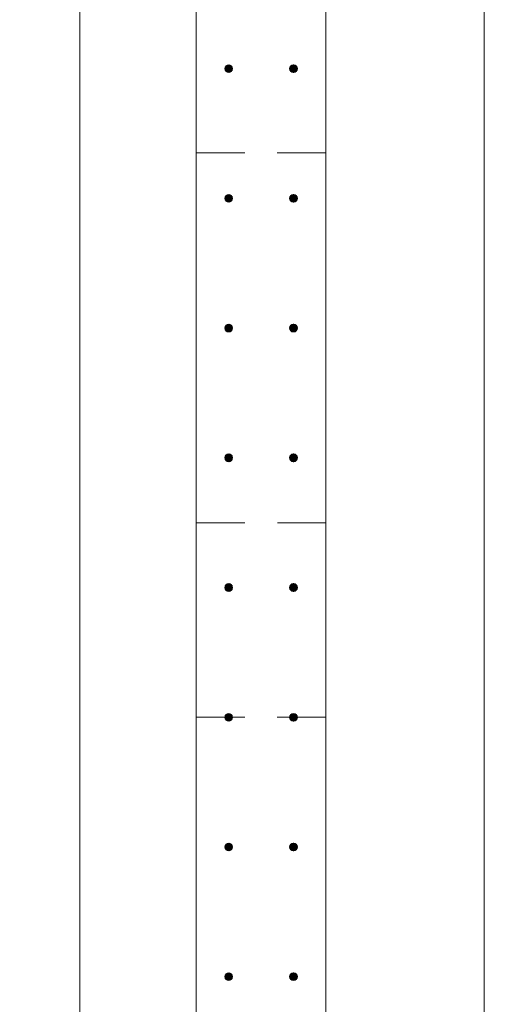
# Model space of a CAD drawing. Header units: millimetres. Extents: x 25712 to 56175, y 7539 to 18037.
# Tile 70 of 73: x 53928 to 54681, y 14457 to 15975. Entities that reach past the tile are written whole.
import ezdxf

# ---------------------------------------------------------------- set-up
doc = ezdxf.new("R2010")
doc.units = ezdxf.units.MM
doc.linetypes.add('ADSK_Линия сетки', pattern=[625, 500, -62.5, 0, -62.5])
doc.linetypes.add('ADSK_Невидимые', pattern=[125, 75, -50])
for name, color, linetype, lineweight in [('A-____-____-DIMS', 211, 'Continuous', 9), ('A-____-____-DIMS-25', 211, 'Continuous', 9), ('A-WALL-____-HDLN', 110, 'ADSK_Невидимые', 20), ('A-WALL-____-MCUT', 113, 'Continuous', 50), ('S-GRID-____-OTLN', 1, 'Continuous', 9), ('S-RBAR-____-MCUT', 171, 'Continuous', 20)]:
    doc.layers.add(name, color=color, linetype=linetype, lineweight=lineweight)
doc.styles.add('GOST Common_I_2', font='GOST Common Italic.ttf', dxfattribs={"width": 0.8, "height": 62.5})
doc.dimstyles.new('ADSK_Для_арматуры_Основной_2_5_мм_шаг_кол-во_Стрелки_точный', dxfattribs={"dimscale": 304.8, "dimtxt": 0.206224, "dimasz": 0.246063, "dimexe": 0.123031, "dimexo": 0.000403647, "dimgap": 0.032808, "dimtad": 1, "dimdec": 0, "dimlfac": 304.8, "dimdsep": 46, "dimtxsty": 'GOST Common_I_2', "dimsah": 1, "dimcen": 0.09, "dimdle": 0.123031, "dimazin": 0, "dimtfac": 1, "dimtdec": 4, "dimtix": 1, "dimtmove": 0, "dimatfit": 3, "dimfxl": 1, "dimtvp": 1, "dimtfill": 1, "dimtolj": 1, "dimtzin": 0, "dimarcsym": 2})

# ---------------------------------------------------------------- blocks, each defined once
blk = doc.blocks.new('DIMBLOCK176-КЖ1_ПЭ_ВЭ2_Армирование_Вертикальное')
at = {"layer": 'A-____-____-DIMS-25', "lineweight": 40}
for points in [[(54643.8, 16300), (54633.9, 16225), (54653.6, 16225)], [(54643.8, 11100), (54653.6, 11175), (54633.9, 11175)]]:
    blk.add_hatch(color=256, dxfattribs=at).paths.add_polyline_path(points)
at = {"layer": 'A-____-____-DIMS-25'}
for p, q in [((54643.8, 16337.5), (54643.8, 11062.5)), ((54643.8, 16300), (54387.5, 16300)), ((54643.8, 16300), (54681.3, 16300)), ((54643.8, 11100), (54387.5, 11100)), ((54643.8, 11100), (54681.3, 11100))]:
    blk.add_line(p, q, dxfattribs=at)
at = {"layer": 'A-____-____-DIMS-25', "lineweight": 40}
for p, q in [((54643.8, 16300), (54633.9, 16225)), ((54653.6, 16225), (54643.8, 16300)), ((54633.9, 16225), (54653.6, 16225)), ((54653.6, 11175), (54633.9, 11175)), ((54633.9, 11175), (54643.8, 11100)), ((54643.8, 11100), (54653.6, 11175))]:
    blk.add_line(p, q, dxfattribs=at)
at = {"layer": 'A-____-____-DIMS-25', "color": 0, "insert": (54552.1, 13508.8), "char_height": 62.5, "width": 458.964, "attachment_point": 1, "rotation": 90, "line_spacing_factor": 1.022761, "style": 'GOST Common_I_2', "bg_fill": 3, "box_fill_scale": 1.25, "bg_fill_color": 256, "bg_fill_true_color": 13158600, "bg_fill_transparency": 0}
blk.add_mtext('400x13=5200', dxfattribs=at)
blk = doc.blocks.new('_None')
blk = doc.blocks.new('DIMBLOCK178-КЖ1_ПЭ_ВЭ2_Армирование_Вертикальное')
at = {"layer": 'A-____-____-DIMS-25', "lineweight": 40}
for points in [[(54020.5, 16100), (54010.6, 16025), (54030.4, 16025)], [(54020.5, 10900), (54030.4, 10975), (54010.6, 10975)]]:
    blk.add_hatch(color=256, dxfattribs=at).paths.add_polyline_path(points)
at = {"layer": 'A-____-____-DIMS-25'}
for p, q in [((54020.5, 16137.5), (54020.5, 10862.5)), ((54020.5, 16100), (53983, 16100)), ((54020.5, 16100), (54212.5, 16100)), ((54020.5, 10900), (53983, 10900)), ((54020.5, 10900), (54212.5, 10900))]:
    blk.add_line(p, q, dxfattribs=at)
at = {"layer": 'A-____-____-DIMS-25', "lineweight": 40}
for p, q in [((54020.5, 16100), (54010.6, 16025)), ((54030.4, 16025), (54020.5, 16100)), ((54010.6, 16025), (54030.4, 16025)), ((54030.4, 10975), (54010.6, 10975)), ((54010.6, 10975), (54020.5, 10900)), ((54020.5, 10900), (54030.4, 10975))]:
    blk.add_line(p, q, dxfattribs=at)
at = {"layer": 'A-____-____-DIMS-25', "color": 0, "insert": (53928.8, 13308.8), "char_height": 62.5, "width": 458.964, "attachment_point": 1, "rotation": 90, "line_spacing_factor": 1.022761, "style": 'GOST Common_I_2', "bg_fill": 3, "box_fill_scale": 1.25, "bg_fill_color": 256, "bg_fill_true_color": 13158600, "bg_fill_transparency": 0}
blk.add_mtext('400x13=5200', dxfattribs=at)

msp = doc.modelspace()

# ---------------------------------------------------------------- hatches: boundary and pattern name
at = {"layer": 'S-RBAR-____-MCUT'}
h = msp.add_hatch(color=256, dxfattribs=at)
edge = h.paths.add_edge_path()
edge.add_arc((54250.0003, 15900.001), 6, 0, 360)
for points in [[(54250.0003, 15894.001), (54255.1964, 15897.001), (54255.1964, 15903.001), (54250.0003, 15906.001), (54244.8041, 15903.001), (54244.8041, 15897.001)], [(54350.0003, 15894.001), (54355.1964, 15897.001), (54355.1964, 15903.001), (54350.0003, 15906.001), (54344.8041, 15903.001), (54344.8041, 15897.001)], [(54250.0003, 15694.001), (54255.1964, 15697.001), (54255.1964, 15703.001), (54250.0003, 15706.001), (54244.8041, 15703.001), (54244.8041, 15697.001)], [(54350.0003, 15694.001), (54355.1964, 15697.001), (54355.1964, 15703.001), (54350.0003, 15706.001), (54344.8041, 15703.001), (54344.8041, 15697.001)], [(54250.0003, 15494.001), (54255.1964, 15497.001), (54255.1964, 15503.001), (54250.0003, 15506.001), (54244.8041, 15503.001), (54244.8041, 15497.001)], [(54350.0003, 15494.001), (54355.1964, 15497.001), (54355.1964, 15503.001), (54350.0003, 15506.001), (54344.8041, 15503.001), (54344.8041, 15497.001)], [(54250.0003, 15294.001), (54255.1964, 15297.001), (54255.1964, 15303.001), (54250.0003, 15306.001), (54244.8041, 15303.001), (54244.8041, 15297.001)], [(54350.0003, 15294.001), (54355.1964, 15297.001), (54355.1964, 15303.001), (54350.0003, 15306.001), (54344.8041, 15303.001), (54344.8041, 15297.001)], [(54250.0003, 15094.001), (54255.1964, 15097.001), (54255.1964, 15103.001), (54250.0003, 15106.001), (54244.8041, 15103.001), (54244.8041, 15097.001)], [(54350.0003, 15094.001), (54355.1964, 15097.001), (54355.1964, 15103.001), (54350.0003, 15106.001), (54344.8041, 15103.001), (54344.8041, 15097.001)], [(54250.0003, 14894.001), (54255.1964, 14897.001), (54255.1964, 14903.001), (54250.0003, 14906.001), (54244.8041, 14903.001), (54244.8041, 14897.001)], [(54350.0003, 14894.001), (54355.1964, 14897.001), (54355.1964, 14903.001), (54350.0003, 14906.001), (54344.8041, 14903.001), (54344.8041, 14897.001)], [(54250.0003, 14694.001), (54255.1964, 14697.001), (54255.1964, 14703.001), (54250.0003, 14706.001), (54244.8041, 14703.001), (54244.8041, 14697.001)], [(54350.0003, 14694.001), (54355.1964, 14697.001), (54355.1964, 14703.001), (54350.0003, 14706.001), (54344.8041, 14703.001), (54344.8041, 14697.001)], [(54250.0003, 14494.001), (54255.1964, 14497.001), (54255.1964, 14503.001), (54250.0003, 14506.001), (54244.8041, 14503.001), (54244.8041, 14497.001)], [(54350.0003, 14494.001), (54355.1964, 14497.001), (54355.1964, 14503.001), (54350.0003, 14506.001), (54344.8041, 14503.001), (54344.8041, 14497.001)]]:
    msp.add_hatch(color=256, dxfattribs=at).paths.add_polyline_path(points)
h = msp.add_hatch(color=256, dxfattribs=at)
edge = h.paths.add_edge_path()
edge.add_arc((54350.0003, 15900.001), 6, 0, 360)
h = msp.add_hatch(color=256, dxfattribs=at)
edge = h.paths.add_edge_path()
edge.add_arc((54250.0003, 15700.001), 6, 0, 360)
h = msp.add_hatch(color=256, dxfattribs=at)
edge = h.paths.add_edge_path()
edge.add_arc((54350.0003, 15700.001), 6, 0, 360)
h = msp.add_hatch(color=256, dxfattribs=at)
edge = h.paths.add_edge_path()
edge.add_arc((54250.0003, 15500.001), 6, 0, 360)
h = msp.add_hatch(color=256, dxfattribs=at)
edge = h.paths.add_edge_path()
edge.add_arc((54350.0003, 15500.001), 6, 0, 360)
h = msp.add_hatch(color=256, dxfattribs=at)
edge = h.paths.add_edge_path()
edge.add_arc((54250.0003, 15300.001), 6, 0, 360)
h = msp.add_hatch(color=256, dxfattribs=at)
edge = h.paths.add_edge_path()
edge.add_arc((54350.0003, 15300.001), 6, 0, 360)
h = msp.add_hatch(color=256, dxfattribs=at)
edge = h.paths.add_edge_path()
edge.add_arc((54250.0003, 15100.001), 6, 0, 360)
h = msp.add_hatch(color=256, dxfattribs=at)
edge = h.paths.add_edge_path()
edge.add_arc((54350.0003, 15100.001), 6, 0, 360)
h = msp.add_hatch(color=256, dxfattribs=at)
edge = h.paths.add_edge_path()
edge.add_arc((54250.0003, 14900.001), 6, 0, 360)
h = msp.add_hatch(color=256, dxfattribs=at)
edge = h.paths.add_edge_path()
edge.add_arc((54350.0003, 14900.001), 6, 0, 360)
h = msp.add_hatch(color=256, dxfattribs=at)
edge = h.paths.add_edge_path()
edge.add_arc((54250.0003, 14700.001), 6, 0, 360)
h = msp.add_hatch(color=256, dxfattribs=at)
edge = h.paths.add_edge_path()
edge.add_arc((54350.0003, 14700.001), 6, 0, 360)
h = msp.add_hatch(color=256, dxfattribs=at)
edge = h.paths.add_edge_path()
edge.add_arc((54250.0003, 14500.001), 6, 0, 360)
h = msp.add_hatch(color=256, dxfattribs=at)
edge = h.paths.add_edge_path()
edge.add_arc((54350.0003, 14500.001), 6, 0, 360)

# ---------------------------------------------------------------- linework, layer by layer
at = {"layer": 'A-WALL-____-HDLN'}
for p, q in [((54400, 15770.001), (54200.0496, 15770.001)), ((54200.0496, 15200.001), (54400, 15200.001)), ((54399.9504, 14900.001), (54200.0496, 14900.001))]:
    msp.add_line(p, q, dxfattribs=at)
at = {"layer": 'A-WALL-____-MCUT', "lineweight": 9}
for p, q in [((54400, 9000), (54400, 16650.001)), ((54200, 16450.001), (54200, 10800.0013))]:
    msp.add_line(p, q, dxfattribs=at)
at = {"layer": 'S-GRID-____-OTLN', "linetype": 'ADSK_Линия сетки'}
msp.add_line((54200, 17837.0611), (54200, 7743.3165), dxfattribs=at)
at = {"layer": 'S-RBAR-____-MCUT'}
for p, q in [((54250.0003, 15906.001), (54244.8041, 15903.001)), ((54244.8041, 15903.001), (54244.8041, 15897.001)), ((54244.8041, 15897.001), (54250.0003, 15894.001)), ((54255.1964, 15903.001), (54250.0003, 15906.001)), ((54250.0003, 15894.001), (54255.1964, 15897.001)), ((54255.1964, 15897.001), (54255.1964, 15903.001)), ((54350.0003, 15906.001), (54344.8041, 15903.001)), ((54344.8041, 15903.001), (54344.8041, 15897.001)), ((54344.8041, 15897.001), (54350.0003, 15894.001)), ((54355.1964, 15903.001), (54350.0003, 15906.001)), ((54350.0003, 15894.001), (54355.1964, 15897.001)), ((54355.1964, 15897.001), (54355.1964, 15903.001)), ((54250.0003, 15706.001), (54244.8041, 15703.001)), ((54244.8041, 15703.001), (54244.8041, 15697.001)), ((54244.8041, 15697.001), (54250.0003, 15694.001)), ((54255.1964, 15703.001), (54250.0003, 15706.001)), ((54250.0003, 15694.001), (54255.1964, 15697.001)), ((54255.1964, 15697.001), (54255.1964, 15703.001)), ((54350.0003, 15706.001), (54344.8041, 15703.001)), ((54344.8041, 15703.001), (54344.8041, 15697.001)), ((54344.8041, 15697.001), (54350.0003, 15694.001)), ((54355.1964, 15703.001), (54350.0003, 15706.001)), ((54350.0003, 15694.001), (54355.1964, 15697.001)), ((54355.1964, 15697.001), (54355.1964, 15703.001)), ((54250.0003, 15506.001), (54244.8041, 15503.001)), ((54244.8041, 15503.001), (54244.8041, 15497.001)), ((54255.1964, 15503.001), (54250.0003, 15506.001)), ((54255.1964, 15497.001), (54255.1964, 15503.001)), ((54350.0003, 15506.001), (54344.8041, 15503.001)), ((54344.8041, 15503.001), (54344.8041, 15497.001)), ((54355.1964, 15503.001), (54350.0003, 15506.001)), ((54355.1964, 15497.001), (54355.1964, 15503.001)), ((54244.8041, 15497.001), (54250.0003, 15494.001)), ((54250.0003, 15494.001), (54255.1964, 15497.001)), ((54344.8041, 15497.001), (54350.0003, 15494.001)), ((54350.0003, 15494.001), (54355.1964, 15497.001)), ((54250.0003, 15306.001), (54244.8041, 15303.001)), ((54244.8041, 15303.001), (54244.8041, 15297.001)), ((54255.1964, 15303.001), (54250.0003, 15306.001)), ((54255.1964, 15297.001), (54255.1964, 15303.001)), ((54350.0003, 15306.001), (54344.8041, 15303.001)), ((54344.8041, 15303.001), (54344.8041, 15297.001)), ((54355.1964, 15303.001), (54350.0003, 15306.001)), ((54355.1964, 15297.001), (54355.1964, 15303.001)), ((54244.8041, 15297.001), (54250.0003, 15294.001)), ((54250.0003, 15294.001), (54255.1964, 15297.001)), ((54344.8041, 15297.001), (54350.0003, 15294.001)), ((54350.0003, 15294.001), (54355.1964, 15297.001)), ((54250.0003, 15106.001), (54244.8041, 15103.001)), ((54255.1964, 15103.001), (54250.0003, 15106.001)), ((54350.0003, 15106.001), (54344.8041, 15103.001)), ((54355.1964, 15103.001), (54350.0003, 15106.001)), ((54244.8041, 15103.001), (54244.8041, 15097.001)), ((54244.8041, 15097.001), (54250.0003, 15094.001)), ((54250.0003, 15094.001), (54255.1964, 15097.001)), ((54255.1964, 15097.001), (54255.1964, 15103.001)), ((54344.8041, 15103.001), (54344.8041, 15097.001)), ((54344.8041, 15097.001), (54350.0003, 15094.001)), ((54350.0003, 15094.001), (54355.1964, 15097.001)), ((54355.1964, 15097.001), (54355.1964, 15103.001)), ((54250.0003, 14906.001), (54244.8041, 14903.001)), ((54244.8041, 14903.001), (54244.8041, 14897.001)), ((54244.8041, 14897.001), (54250.0003, 14894.001)), ((54255.1964, 14903.001), (54250.0003, 14906.001)), ((54250.0003, 14894.001), (54255.1964, 14897.001)), ((54255.1964, 14897.001), (54255.1964, 14903.001)), ((54350.0003, 14906.001), (54344.8041, 14903.001)), ((54344.8041, 14903.001), (54344.8041, 14897.001)), ((54344.8041, 14897.001), (54350.0003, 14894.001)), ((54355.1964, 14903.001), (54350.0003, 14906.001)), ((54350.0003, 14894.001), (54355.1964, 14897.001)), ((54355.1964, 14897.001), (54355.1964, 14903.001)), ((54250.0003, 14706.001), (54244.8041, 14703.001)), ((54244.8041, 14703.001), (54244.8041, 14697.001)), ((54244.8041, 14697.001), (54250.0003, 14694.001)), ((54255.1964, 14703.001), (54250.0003, 14706.001)), ((54250.0003, 14694.001), (54255.1964, 14697.001)), ((54255.1964, 14697.001), (54255.1964, 14703.001)), ((54350.0003, 14706.001), (54344.8041, 14703.001)), ((54344.8041, 14703.001), (54344.8041, 14697.001)), ((54344.8041, 14697.001), (54350.0003, 14694.001)), ((54355.1964, 14703.001), (54350.0003, 14706.001)), ((54350.0003, 14694.001), (54355.1964, 14697.001)), ((54355.1964, 14697.001), (54355.1964, 14703.001)), ((54250.0003, 14506.001), (54244.8041, 14503.001)), ((54244.8041, 14503.001), (54244.8041, 14497.001)), ((54244.8041, 14497.001), (54250.0003, 14494.001)), ((54255.1964, 14503.001), (54250.0003, 14506.001)), ((54250.0003, 14494.001), (54255.1964, 14497.001)), ((54255.1964, 14497.001), (54255.1964, 14503.001)), ((54350.0003, 14506.001), (54344.8041, 14503.001)), ((54344.8041, 14503.001), (54344.8041, 14497.001)), ((54344.8041, 14497.001), (54350.0003, 14494.001)), ((54355.1964, 14503.001), (54350.0003, 14506.001)), ((54350.0003, 14494.001), (54355.1964, 14497.001)), ((54355.1964, 14497.001), (54355.1964, 14503.001))]:
    msp.add_line(p, q, dxfattribs=at)
for centre in [(54250.0003, 15900.001), (54350.0003, 15900.001), (54250.0003, 15700.001), (54350.0003, 15700.001), (54250.0003, 15500.001), (54350.0003, 15500.001), (54250.0003, 15300.001), (54350.0003, 15300.001), (54250.0003, 15100.001), (54350.0003, 15100.001), (54250.0003, 14900.001), (54350.0003, 14900.001), (54250.0003, 14700.001), (54350.0003, 14700.001), (54250.0003, 14500.001), (54350.0003, 14500.001)]:
    msp.add_circle(centre, 6, dxfattribs=at)

# ---------------------------------------------------------------- next in the draw order: dimensions: what is measured, and where the dimension line sits
at = {"layer": 'A-____-____-DIMS'}
for base, p1, p2, picture, middle in [((54643.7717, 11100.001), (54350.0003, 16300.001), (54350.0003, 11100.001), 'DIMBLOCK176-КЖ1_ПЭ_ВЭ2_Армирование_Вертикальное', (54602.5217, 13700.001)), ((54020.484, 10900.001), (54250.0003, 16100.001), (54250.0003, 10900.001), 'DIMBLOCK178-КЖ1_ПЭ_ВЭ2_Армирование_Вертикальное', (53979.234, 13500.001))]:
    dim = msp.add_linear_dim(base=base, p1=p1, p2=p2, angle=90, text='400x13=5200', dimstyle='ADSK_Для_арматуры_Основной_2_5_мм_шаг_кол-во_Стрелки_точный', override={"dimpost": '<>', "dimblk1": 'None', "dimblk2": 'None', "dimsah": 1, "dimfxl": 5200}, dxfattribs=at)
    dim.commit()
    dim.dimension.update_dxf_attribs({"geometry": picture, "text_midpoint": middle})

doc.saveas('drawing.dxf')
